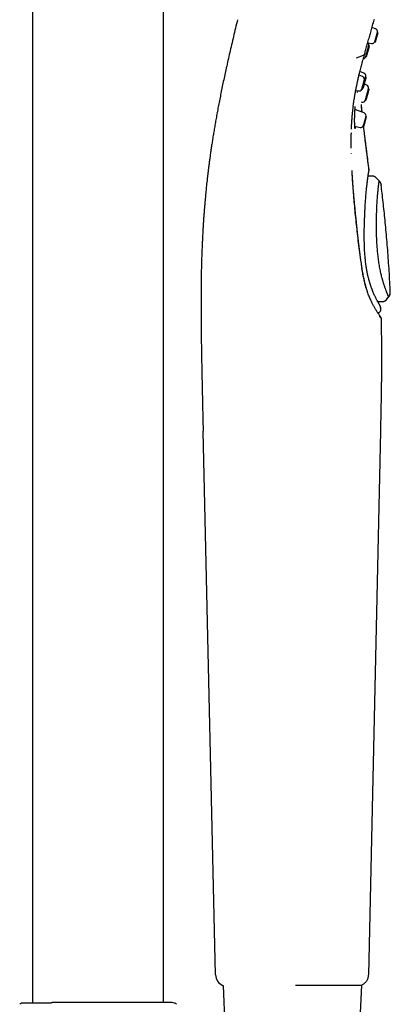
# Model space of a CAD drawing. Header units: millimetres. Extents: x 8 to 955, y 12 to 2039.
# Tile 115 of 116: x 816 to 878, y 1675 to 1840. Entities that reach past the tile are written whole.
import ezdxf

# ---------------------------------------------------------------- set-up
doc = ezdxf.new("R2010")
doc.units = ezdxf.units.MM

msp = doc.modelspace()

# ---------------------------------------------------------------- linework, layer by layer
at = {"color": 7, "linetype": 'Continuous', "lineweight": 30}
for p, q in [((818.5, 1990.92), (818.5, 1675.55)), ((840.4, 1675.67), (840.4, 1990.92)), ((875.85, 1838.55), (875.25, 1838.76)), ((875.73, 1836.4), (876.18, 1838.01)), ((875.85, 1836.4), (876.27, 1837.95)), ((876.27, 1837.95), (876.18, 1838.01)), ((874.21, 1833.95), (874.72, 1835.77)), ((874.34, 1833.96), (874.82, 1835.69)), ((874.55, 1836.24), (875.17, 1836.11)), ((874.82, 1835.69), (874.72, 1835.77)), ((875.73, 1836.4), (875.85, 1836.4)), ((872.65, 1833.7), (873.83, 1834.16)), ((874.21, 1833.95), (874.34, 1833.96)), ((873.65, 1830.61), (873.09, 1830.81)), ((873.89, 1831.15), (873.23, 1831.4)), ((873.53, 1828.46), (873.98, 1830.08)), ((873.65, 1828.47), (874.07, 1830.01)), ((874.07, 1830.01), (873.98, 1830.08)), ((874.06, 1830.02), (874.19, 1830.51)), ((874.3, 1830.44), (874.19, 1830.51)), ((873.53, 1828.46), (873.65, 1828.47)), ((873.71, 1828.69), (873.82, 1828.7)), ((874.37, 1829.16), (873.98, 1829.31)), ((874.17, 1826.7), (874.68, 1828.52)), ((874.78, 1828.45), (874.68, 1828.52)), ((872.53, 1828.26), (872.97, 1828.17)), ((874.17, 1826.7), (874.3, 1826.71)), ((873.93, 1824.52), (872.41, 1825.05)), ((873.42, 1826.34), (873.58, 1826.31)), ((873.48, 1825.81), (873.47, 1825.82)), ((873.59, 1824.63), (873.48, 1825.78)), ((872, 1824.52), (872.01, 1824.55)), ((873.81, 1822.36), (874.26, 1823.98)), ((873.93, 1822.37), (874.36, 1823.92)), ((874.36, 1823.92), (874.26, 1823.98)), ((872.39, 1822.26), (873.25, 1822.08)), ((873.81, 1822.36), (873.93, 1822.37)), ((871.81, 1817.66), (871.8, 1817.72)), ((871.93, 1814.69), (871.92, 1814.85)), ((875.31, 1813.94), (874.6, 1813.94)), ((875.31, 1813.93), (874.6, 1813.93)), ((874.75, 1814.98), (874.75, 1814.98)), ((874.76, 1814.93), (874.76, 1815)), ((875.31, 1813.9), (875.31, 1813.92)), ((875.88, 1813.7), (876.46, 1813.11)), ((875.88, 1813.69), (875.88, 1813.7)), ((876.79, 1812.42), (876.78, 1812.4)), ((876.2, 1792.95), (877.06, 1792.97)), ((877.07, 1792.97), (877.06, 1792.98)), ((877.69, 1793.26), (877.67, 1793.3)), ((877.68, 1793.28), (877.68, 1793.28)), ((877.69, 1793.26), (878.05, 1793.71)), ((878.05, 1793.71), (878.05, 1793.72)), ((876.21, 1791.06), (876.26, 1791.06)), ((876.71, 1791.58), (876.7, 1791.98)), ((876.7, 1791.98), (876.7, 1791.98)), ((876.71, 1791.58), (876.72, 1791.58)), ((876.74, 1790.19), (876.75, 1790.18)), ((849.1, 1680.32), (847.02, 1771.25)), ((876.66, 1771.26), (874.65, 1680.32)), ((850.36, 1678.52), (850.76, 1669.43)), ((873.15, 1669.43), (873.54, 1678.6)), ((873.62, 1678.62), (873.63, 1678.63)), ((821.84, 1675.67), (821.81, 1675.66)), ((821.89, 1675.67), (821.84, 1675.67))]:
    msp.add_line(p, q, dxfattribs=at)
at = {"color": 7, "linetype": 'Continuous', "lineweight": 30, "flags": 128}
for points in [[(873.49, 1828.39), (873.52, 1828.42), (873.57, 1828.46)], [(877.69, 1793.27), (877.86, 1793.49), (878.05, 1793.72)], [(850.3, 1678.54), (850.34, 1678.52), (850.36, 1678.52)]]:
    msp.add_lwpolyline(points, dxfattribs=at)
at = {"color": 7, "linetype": 'Continuous', "lineweight": 30}
for centre, radius, start, end in [((875.68, 1838.07), 0.5, 353.1427, 70.5), ((874.24, 1835.94), 0.5, 350.4368, 33.32), ((864.87, 1837.52), 10, 349.9151, 350.4368), ((875.27, 1836.6), 0.5, 258.5, 335.8573), ((873.71, 1834.05), 0.5, 281.084, 338.5632), ((864.87, 1837.52), 10, 338.5632, 339.0849), ((873.48, 1830.14), 0.5, 353.1427, 70.5), ((873.71, 1830.68), 0.5, 350.4368, 69.5), ((864.35, 1832.26), 10, 349.9151, 350.4368), ((873.07, 1828.66), 0.5, 258.5, 335.8573), ((874.2, 1828.69), 0.5, 350.4368, 69.5), ((864.83, 1830.27), 10, 349.9151, 350.4368), ((864.83, 1830.27), 10, 338.5632, 339.0849), ((873.67, 1826.8), 0.5, 259.5, 338.5632), ((873.76, 1824.04), 0.5, 353.1427, 70.5), ((873.35, 1822.57), 0.5, 258.5, 335.8573), ((851.1, 1680.37), 2, 181.3108, 246.4303), ((817.07, 1674.67), 1, 123.0149, 135), ((841.84, 1674.67), 1, 45, 90)]:
    msp.add_arc(centre, radius, start, end, dxfattribs=at)
for points, knots in [([(852.77, 1840.09), (852.66, 1839.62), (852.43, 1838.68), (852.1, 1837.28), (851.78, 1835.92), (851.47, 1834.59), (851.18, 1833.3), (850.9, 1832.06), (850.64, 1830.87), (850.4, 1829.74), (850.17, 1828.64), (849.95, 1827.57), (849.75, 1826.53), (849.55, 1825.52), (849.37, 1824.54), (849.19, 1823.58), (849.03, 1822.66), (848.88, 1821.77), (848.74, 1820.91), (848.6, 1820.08), (848.48, 1819.28), (848.36, 1818.5), (848.25, 1817.75), (848.15, 1817.01), (848.05, 1816.3), (847.96, 1815.62), (847.88, 1814.97), (847.81, 1814.35), (847.74, 1813.75), (847.67, 1813.18), (847.61, 1812.63), (847.56, 1812.1), (847.5, 1811.6), (847.46, 1811.11), (847.41, 1810.64), (847.37, 1810.15), (847.32, 1809.64), (847.28, 1809.1), (847.23, 1808.52), (847.18, 1807.9), (847.13, 1807.25), (847.09, 1806.58), (847.04, 1805.87), (847, 1805.16), (846.95, 1804.43), (846.92, 1803.68), (846.88, 1802.92), (846.85, 1802.12), (846.81, 1801.3), (846.78, 1800.45), (846.76, 1799.58), (846.73, 1798.68), (846.71, 1797.75), (846.7, 1796.79), (846.69, 1795.82), (846.68, 1794.82), (846.67, 1793.8), (846.67, 1792.74), (846.67, 1791.64), (846.67, 1790.5), (846.68, 1789.34), (846.69, 1788.14), (846.71, 1786.91), (846.72, 1785.66), (846.74, 1784.39), (846.77, 1783.08), (846.79, 1781.73), (846.82, 1780.34), (846.85, 1778.91), (846.88, 1777.44), (846.92, 1775.94), (846.95, 1774.4), (846.99, 1772.84), (847.01, 1771.79), (847.02, 1771.25)], [0, 0, 0, 0, 0.021111, 0.041756, 0.061917, 0.081581, 0.100737, 0.119382, 0.136489, 0.153137, 0.169329, 0.185067, 0.200353, 0.215193, 0.229592, 0.243554, 0.257086, 0.270192, 0.282656, 0.294721, 0.306391, 0.317672, 0.328762, 0.339459, 0.349765, 0.359686, 0.369224, 0.378224, 0.386861, 0.395138, 0.403059, 0.410774, 0.418122, 0.425104, 0.431817, 0.438807, 0.446156, 0.453866, 0.462418, 0.471375, 0.480736, 0.490503, 0.500678, 0.511263, 0.521621, 0.532347, 0.543445, 0.554917, 0.566769, 0.579003, 0.591625, 0.60464, 0.618054, 0.631872, 0.645843, 0.660217, 0.675002, 0.690203, 0.706117, 0.722478, 0.739294, 0.756573, 0.774322, 0.792218, 0.810578, 0.829406, 0.848706, 0.868888, 0.889559, 0.910718, 0.932355, 0.95446, 0.977015, 1, 1, 1, 1]), ([(874.82, 1837.21), (874.86, 1837.34), (874.97, 1837.75), (875.17, 1838.47), (875.41, 1839.34), (875.57, 1839.92), (875.65, 1840.19)], [0, 0, 0, 0, 0.130916, 0.426568, 0.729699, 1, 1, 1, 1]), ([(874.03, 1834.36), (874.1, 1834.61), (874.24, 1835.13), (874.47, 1835.93), (874.66, 1836.63), (874.78, 1837.06), (874.82, 1837.21)], [0, 0, 0, 0, 0.278535, 0.558808, 0.842225, 1, 1, 1, 1]), ([(872.12, 1825.61), (872.12, 1825.64), (872.14, 1825.8), (872.18, 1826.11), (872.24, 1826.52), (872.29, 1826.85), (872.33, 1827.1), (872.36, 1827.28), (872.39, 1827.45), (872.42, 1827.62), (872.44, 1827.77), (872.47, 1827.92), (872.49, 1828.04), (872.51, 1828.15), (872.53, 1828.24), (872.54, 1828.31), (872.55, 1828.37), (872.56, 1828.41), (872.57, 1828.44), (872.57, 1828.46), (872.58, 1828.48), (872.58, 1828.53), (872.6, 1828.59), (872.61, 1828.67), (872.63, 1828.78), (872.66, 1828.91), (872.69, 1829.06), (872.73, 1829.23), (872.77, 1829.42), (872.81, 1829.63), (872.87, 1829.88), (872.93, 1830.15), (873, 1830.46), (873.08, 1830.8), (873.17, 1831.17), (873.27, 1831.56), (873.38, 1831.97), (873.49, 1832.41), (873.61, 1832.85), (873.74, 1833.33), (873.88, 1833.83), (873.98, 1834.18), (874.03, 1834.36)], [0, 0, 0, 0, 0.008651, 0.058688, 0.106173, 0.151103, 0.172608, 0.193473, 0.213698, 0.233279, 0.251513, 0.267829, 0.282228, 0.29471, 0.305274, 0.313922, 0.320652, 0.325465, 0.327816, 0.329483, 0.332272, 0.336411, 0.344027, 0.354042, 0.366454, 0.381265, 0.398474, 0.41808, 0.440086, 0.464489, 0.491291, 0.524157, 0.560032, 0.598916, 0.640808, 0.685709, 0.733618, 0.781544, 0.832144, 0.885419, 0.94137, 1, 1, 1, 1]), ([(873.83, 1834.16), (873.86, 1834.17), (873.91, 1834.19), (873.97, 1834.26), (874.02, 1834.31), (874.02, 1834.35), (874.03, 1834.36)], [0, 0, 0, 0, 0.249289, 0.582823, 0.916368, 1, 1, 1, 1]), ([(872.82, 1827.93), (872.81, 1827.95), (872.81, 1827.99), (872.8, 1828.04), (872.8, 1828.06)], [0, 0, 0, 0, 0.6200504, 1, 1, 1, 1]), ([(871.99, 1824.26), (872, 1824.44), (872.03, 1824.91), (872.1, 1825.37), (872.14, 1825.64)], [0, 0, 0, 0, 0.393446, 1, 1, 1, 1]), ([(872.44, 1821.87), (872.43, 1821.89), (872.42, 1821.93), (872.41, 1822.02), (872.4, 1822.12), (872.39, 1822.25), (872.38, 1822.39), (872.37, 1822.56), (872.36, 1822.76), (872.35, 1822.97), (872.35, 1823.21), (872.35, 1823.44), (872.35, 1823.64), (872.36, 1823.83), (872.36, 1824.02), (872.37, 1824.21), (872.37, 1824.4), (872.38, 1824.59), (872.39, 1824.78), (872.4, 1824.96), (872.41, 1825.06), (872.42, 1825.12)], [0, 0, 0, 0, 0.04079, 0.084352, 0.130738, 0.179999, 0.232168, 0.28726, 0.345271, 0.406191, 0.470037, 0.536848, 0.582994, 0.630428, 0.679167, 0.729214, 0.780574, 0.833258, 0.887312, 0.942831, 1, 1, 1, 1]), ([(872.42, 1825.12), (872.42, 1825.16), (872.43, 1825.25), (872.44, 1825.35), (872.45, 1825.43), (872.45, 1825.49), (872.46, 1825.53), (872.46, 1825.55), (872.46, 1825.56), (872.46, 1825.56), (872.46, 1825.56)], [0, 0, 0, 0, 0.185281, 0.364417, 0.525683, 0.669595, 0.796526, 0.906787, 0.979526, 1, 1, 1, 1]), ([(873.59, 1824.64), (873.58, 1824.76), (873.55, 1825.08), (873.5, 1825.51), (873.48, 1825.81), (873.47, 1825.92)], [0, 0, 0, 0, 0.297745, 0.744202, 1, 1, 1, 1]), ([(871.82, 1821.79), (871.83, 1821.91), (871.84, 1822.15), (871.85, 1822.49), (871.87, 1822.8), (871.89, 1823.09), (871.9, 1823.36), (871.92, 1823.59), (871.94, 1823.79), (871.95, 1823.96), (871.96, 1824.11), (871.97, 1824.24), (871.98, 1824.35), (871.99, 1824.44), (872, 1824.5), (872, 1824.52)], [0, 0, 0, 0, 0.129687, 0.252831, 0.367134, 0.47261, 0.569275, 0.657138, 0.726806, 0.789748, 0.845969, 0.895474, 0.938266, 0.97435, 1, 1, 1, 1]), ([(872.46, 1822.24), (872.46, 1822.22), (872.45, 1822.16), (872.44, 1822.08), (872.43, 1822.01), (872.42, 1821.97), (872.42, 1821.96)], [0, 0, 0, 0, 0.178146, 0.483215, 0.78721, 1, 1, 1, 1]), ([(872.44, 1821.83), (872.44, 1821.83), (872.44, 1821.84), (872.44, 1821.86), (872.44, 1821.87)], [0, 0, 0, 0, 0.391692, 1, 1, 1, 1]), ([(874.75, 1814.98), (874.75, 1815.03), (874.72, 1815.22), (874.68, 1815.55), (874.63, 1815.96), (874.58, 1816.32), (874.54, 1816.66), (874.5, 1816.98), (874.46, 1817.29), (874.42, 1817.6), (874.38, 1817.93), (874.33, 1818.36), (874.26, 1818.91), (874.17, 1819.59), (874.08, 1820.29), (874, 1821.02), (873.91, 1821.71), (873.86, 1822.17), (873.84, 1822.37)], [0, 0, 0, 0, 0.017364, 0.08068, 0.133402, 0.182582, 0.228271, 0.270545, 0.31215, 0.35483, 0.39857, 0.443356, 0.531306, 0.622876, 0.717965, 0.816467, 0.918279, 1, 1, 1, 1]), ([(874.76, 1815), (874.7, 1815.47), (874.58, 1816.42), (874.4, 1817.83), (874.22, 1819.21), (874.05, 1820.57), (873.93, 1821.62), (873.86, 1822.21), (873.84, 1822.37)], [0, 0, 0, 0, 0.194557, 0.385487, 0.5729, 0.756916, 0.937667, 1, 1, 1, 1]), ([(871.79, 1818.59), (871.79, 1818.63), (871.79, 1818.73), (871.78, 1818.88), (871.78, 1819.02), (871.78, 1819.13), (871.78, 1819.23), (871.78, 1819.32), (871.78, 1819.43), (871.78, 1819.55), (871.78, 1819.71), (871.78, 1819.89), (871.78, 1820.09), (871.79, 1820.31), (871.79, 1820.55), (871.79, 1820.81), (871.8, 1821.03), (871.8, 1821.15), (871.8, 1821.19)], [0, 0, 0, 0, 0.046976, 0.116778, 0.165543, 0.208959, 0.247027, 0.279845, 0.314025, 0.365294, 0.425264, 0.493933, 0.571301, 0.657369, 0.750369, 0.851764, 0.961554, 1, 1, 1, 1]), ([(873.22, 1801.2), (873.2, 1801.41), (873.15, 1801.8), (873.08, 1802.37), (873.01, 1802.92), (872.95, 1803.43), (872.9, 1803.92), (872.85, 1804.37), (872.8, 1804.79), (872.76, 1805.19), (872.72, 1805.55), (872.68, 1805.9), (872.65, 1806.21), (872.62, 1806.5), (872.59, 1806.75), (872.57, 1806.95), (872.55, 1807.13), (872.53, 1807.31), (872.51, 1807.52), (872.49, 1807.77), (872.46, 1808.06), (872.43, 1808.38), (872.39, 1808.72), (872.36, 1809.09), (872.32, 1809.48), (872.29, 1809.89), (872.25, 1810.32), (872.21, 1810.78), (872.17, 1811.27), (872.13, 1811.78), (872.08, 1812.32), (872.04, 1812.88), (872, 1813.47), (871.96, 1814.07), (871.94, 1814.48), (871.93, 1814.69)], [0, 0, 0, 0, 0.042685, 0.083418, 0.122193, 0.159008, 0.193864, 0.22619, 0.256628, 0.285183, 0.311856, 0.33665, 0.359569, 0.380613, 0.399785, 0.413537, 0.426137, 0.438865, 0.452754, 0.47248, 0.494157, 0.517786, 0.543364, 0.570892, 0.599828, 0.630645, 0.663345, 0.697929, 0.735164, 0.774365, 0.815536, 0.858679, 0.903801, 0.950906, 1, 1, 1, 1]), ([(873.21, 1801.16), (873.14, 1801.69), (873.01, 1802.74), (872.83, 1804.3), (872.66, 1805.85), (872.5, 1807.38), (872.36, 1808.88), (872.23, 1810.35), (872.11, 1811.8), (872.01, 1813.24), (871.96, 1814.18), (871.93, 1814.65)], [0, 0, 0, 0, 0.112178, 0.224231, 0.336192, 0.448096, 0.559977, 0.669874, 0.779819, 0.889848, 1, 1, 1, 1]), ([(873.99, 1802.19), (873.99, 1802.32), (873.98, 1802.62), (873.97, 1803.08), (873.96, 1803.56), (873.96, 1804.03), (873.96, 1804.47), (873.97, 1804.9), (873.97, 1805.31), (873.98, 1805.74), (873.99, 1806.19), (874.01, 1806.64), (874.03, 1807.07), (874.04, 1807.46), (874.06, 1807.82), (874.08, 1808.19), (874.1, 1808.59), (874.12, 1809.03), (874.15, 1809.47), (874.18, 1809.91), (874.21, 1810.34), (874.25, 1810.76), (874.28, 1811.18), (874.32, 1811.58), (874.36, 1811.97), (874.4, 1812.35), (874.44, 1812.7), (874.48, 1813.03), (874.52, 1813.33), (874.55, 1813.62), (874.59, 1813.87), (874.62, 1814.09), (874.65, 1814.26), (874.67, 1814.4), (874.69, 1814.52), (874.71, 1814.6), (874.72, 1814.66), (874.72, 1814.7), (874.73, 1814.72), (874.72, 1814.73), (874.72, 1814.73)], [0, 0, 0, 0, 0.021772, 0.049163, 0.075542, 0.100934, 0.125364, 0.14885, 0.171409, 0.193054, 0.220509, 0.246375, 0.270645, 0.293254, 0.314201, 0.333488, 0.360188, 0.387231, 0.414911, 0.443236, 0.472215, 0.50186, 0.532174, 0.563059, 0.594486, 0.626229, 0.658197, 0.690397, 0.722837, 0.755524, 0.788464, 0.821667, 0.848424, 0.875151, 0.900752, 0.925069, 0.9481, 0.966311, 0.983627, 1, 1, 1, 1]), ([(874.72, 1814.73), (874.72, 1814.75), (874.75, 1814.81), (874.76, 1814.87), (874.76, 1814.92), (874.76, 1814.92)], [0, 0, 0, 0, 0.343833, 0.867527, 1, 1, 1, 1]), ([(874.76, 1814.92), (874.76, 1814.94), (874.76, 1814.96), (874.75, 1814.97), (874.75, 1814.98)], [0, 0, 0, 0, 0.499899, 1, 1, 1, 1]), ([(875.56, 1813.9), (875.52, 1813.91), (875.44, 1813.93), (875.35, 1813.93), (875.31, 1813.93)], [0, 0, 0, 0, 0.484848, 1, 1, 1, 1]), ([(875.88, 1813.7), (875.85, 1813.73), (875.77, 1813.81), (875.65, 1813.87), (875.58, 1813.89), (875.56, 1813.9)], [0, 0, 0, 0, 0.406405, 0.821013, 1, 1, 1, 1]), ([(875.88, 1813.69), (875.87, 1813.71), (875.84, 1813.74), (875.81, 1813.76), (875.81, 1813.77)], [0, 0, 0, 0, 0.780576, 1, 1, 1, 1]), ([(878.05, 1793.73), (878.04, 1793.73), (878.03, 1793.75), (878.01, 1793.81), (877.97, 1793.89), (877.93, 1793.98), (877.89, 1794.08), (877.86, 1794.16), (877.82, 1794.26), (877.77, 1794.37), (877.73, 1794.48), (877.68, 1794.6), (877.62, 1794.74), (877.55, 1794.93), (877.47, 1795.17), (877.38, 1795.42), (877.3, 1795.64), (877.25, 1795.82), (877.2, 1795.96), (877.16, 1796.09), (877.12, 1796.24), (877.08, 1796.38), (877.04, 1796.53), (876.98, 1796.73), (876.91, 1796.99), (876.82, 1797.34), (876.74, 1797.71), (876.65, 1798.11), (876.57, 1798.52), (876.49, 1798.96), (876.42, 1799.42), (876.35, 1799.88), (876.29, 1800.34), (876.24, 1800.8), (876.19, 1801.27), (876.15, 1801.73), (876.11, 1802.19), (876.08, 1802.62), (876.07, 1802.92), (876.06, 1803.08), (876.06, 1803.12), (876.06, 1803.16), (876.05, 1803.2), (876.05, 1803.24), (876.05, 1803.28), (876.05, 1803.32), (876.05, 1803.4), (876.04, 1803.52), (876.03, 1803.7), (876.03, 1803.91), (876.02, 1804.15), (876.01, 1804.41), (876.01, 1804.69), (876, 1804.99), (876, 1805.3), (876, 1805.63), (876, 1805.99), (876, 1806.34), (876, 1806.68), (876.01, 1807.02), (876.02, 1807.36), (876.03, 1807.72), (876.04, 1808.08), (876.06, 1808.47), (876.07, 1808.89), (876.1, 1809.33), (876.12, 1809.77), (876.15, 1810.18), (876.18, 1810.55), (876.2, 1810.88), (876.23, 1811.18), (876.26, 1811.46), (876.28, 1811.7), (876.3, 1811.92), (876.33, 1812.12), (876.35, 1812.3), (876.37, 1812.47), (876.39, 1812.6), (876.4, 1812.72), (876.42, 1812.82), (876.43, 1812.91), (876.44, 1812.99), (876.45, 1813.04), (876.45, 1813.07), (876.46, 1813.1), (876.46, 1813.11), (876.46, 1813.11), (876.46, 1813.11)], [0, 0, 0, 0, 0.012283, 0.027832, 0.044008, 0.060815, 0.070525, 0.080436, 0.090546, 0.101015, 0.111708, 0.120829, 0.129805, 0.145512, 0.16122, 0.176929, 0.19264, 0.199693, 0.206747, 0.21386, 0.221241, 0.228616, 0.23565, 0.242003, 0.257127, 0.272617, 0.288463, 0.304658, 0.321201, 0.338098, 0.355359, 0.37299, 0.388798, 0.404876, 0.421229, 0.437858, 0.452719, 0.467792, 0.481232, 0.482561, 0.483892, 0.485224, 0.486558, 0.487921, 0.489522, 0.491015, 0.491909, 0.497157, 0.503297, 0.510316, 0.518203, 0.526953, 0.536564, 0.546416, 0.557042, 0.56845, 0.580654, 0.593651, 0.605077, 0.617037, 0.629533, 0.642569, 0.656169, 0.670456, 0.688076, 0.706359, 0.725119, 0.744187, 0.76162, 0.778455, 0.79472, 0.810437, 0.82562, 0.840274, 0.854398, 0.869313, 0.883559, 0.897108, 0.909926, 0.922024, 0.936453, 0.949779, 0.962014, 0.973163, 0.983221, 0.992174, 1, 1, 1, 1]), ([(876.46, 1813.11), (876.49, 1813.07), (876.56, 1813), (876.63, 1812.88), (876.7, 1812.74), (876.76, 1812.59), (876.78, 1812.47), (876.79, 1812.42)], [0, 0, 0, 0, 0.185035, 0.3723377, 0.5606133, 0.7817408, 1, 1, 1, 1]), ([(878.31, 1794.51), (878.28, 1795.08), (878.23, 1796.27), (878.13, 1798.04), (878.01, 1799.82), (877.88, 1801.57), (877.74, 1803.29), (877.59, 1804.95), (877.44, 1806.55), (877.28, 1808.08), (877.12, 1809.58), (876.95, 1811.03), (876.84, 1811.97), (876.79, 1812.42)], [0, 0, 0, 0, 0.09613, 0.197203, 0.296587, 0.394274, 0.490253, 0.584515, 0.671806, 0.757548, 0.841729, 0.924336, 1, 1, 1, 1]), ([(876.7, 1791.98), (876.7, 1791.99), (876.7, 1792.03), (876.69, 1792.07), (876.68, 1792.11), (876.66, 1792.16), (876.64, 1792.2), (876.62, 1792.24), (876.6, 1792.27), (876.58, 1792.3), (876.56, 1792.33), (876.54, 1792.36), (876.51, 1792.41), (876.47, 1792.48), (876.42, 1792.56), (876.37, 1792.66), (876.3, 1792.77), (876.23, 1792.9), (876.15, 1793.04), (876.06, 1793.2), (875.97, 1793.38), (875.88, 1793.57), (875.78, 1793.77), (875.68, 1793.98), (875.57, 1794.21), (875.46, 1794.48), (875.34, 1794.78), (875.23, 1795.05), (875.16, 1795.26), (875.11, 1795.4), (875.06, 1795.54), (875.02, 1795.67), (874.98, 1795.79), (874.95, 1795.88), (874.92, 1795.96), (874.91, 1796.02), (874.89, 1796.06), (874.88, 1796.09), (874.87, 1796.13), (874.86, 1796.18), (874.84, 1796.26), (874.81, 1796.35), (874.78, 1796.47), (874.74, 1796.6), (874.7, 1796.76), (874.65, 1796.94), (874.6, 1797.15), (874.55, 1797.38), (874.49, 1797.63), (874.43, 1797.92), (874.38, 1798.23), (874.32, 1798.57), (874.26, 1798.94), (874.21, 1799.34), (874.16, 1799.74), (874.12, 1800.15), (874.08, 1800.56), (874.05, 1800.99), (874.02, 1801.44), (874, 1801.84), (874, 1802.09), (873.99, 1802.19)], [0, 0, 0, 0, 0.003678, 0.007779, 0.012394, 0.017595, 0.026639, 0.037268, 0.049581, 0.06344, 0.077303, 0.090856, 0.104098, 0.127564, 0.149978, 0.171333, 0.198302, 0.224122, 0.249103, 0.273286, 0.30105, 0.327707, 0.353298, 0.379093, 0.405688, 0.433066, 0.465216, 0.498316, 0.51159, 0.525029, 0.537873, 0.549178, 0.558938, 0.567155, 0.573828, 0.578956, 0.581901, 0.583977, 0.586875, 0.591257, 0.597343, 0.605013, 0.614267, 0.625103, 0.637519, 0.651514, 0.667082, 0.684221, 0.702922, 0.723176, 0.744974, 0.768328, 0.793325, 0.819967, 0.848242, 0.873037, 0.898934, 0.925915, 0.953957, 0.983037, 1, 1, 1, 1]), ([(873.59, 1798.51), (873.59, 1798.56), (873.57, 1798.65), (873.55, 1798.78), (873.53, 1798.9), (873.51, 1799.03), (873.49, 1799.18), (873.47, 1799.36), (873.44, 1799.55), (873.41, 1799.77), (873.37, 1800.01), (873.34, 1800.27), (873.3, 1800.56), (873.26, 1800.88), (873.23, 1801.09), (873.22, 1801.2)], [0, 0, 0, 0, 0.050333, 0.098963, 0.145886, 0.19185, 0.246, 0.31105, 0.387007, 0.466222, 0.554613, 0.652183, 0.758935, 0.874873, 1, 1, 1, 1]), ([(874.27, 1795.19), (874.23, 1795.37), (874.13, 1795.71), (874.01, 1796.24), (873.89, 1796.77), (873.77, 1797.32), (873.67, 1797.88), (873.61, 1798.26), (873.58, 1798.45)], [0, 0, 0, 0, 0.165757, 0.331662, 0.497859, 0.664518, 0.831827, 1, 1, 1, 1]), ([(874.28, 1795.28), (874.27, 1795.34), (874.23, 1795.47), (874.17, 1795.68), (874.11, 1795.92), (874.05, 1796.17), (873.98, 1796.44), (873.91, 1796.76), (873.83, 1797.14), (873.75, 1797.56), (873.67, 1798.03), (873.62, 1798.35), (873.59, 1798.51)], [0, 0, 0, 0, 0.06216, 0.130546, 0.205212, 0.286241, 0.373713, 0.467675, 0.586783, 0.71514, 0.85285, 1, 1, 1, 1]), ([(874.55, 1794.39), (874.54, 1794.42), (874.52, 1794.49), (874.48, 1794.6), (874.44, 1794.74), (874.39, 1794.9), (874.34, 1795.08), (874.3, 1795.21), (874.28, 1795.28)], [0, 0, 0, 0, 0.113803, 0.2484364, 0.4040298, 0.5808159, 0.7792168, 1, 1, 1, 1]), ([(876.05, 1791.32), (876.03, 1791.36), (875.98, 1791.44), (875.89, 1791.58), (875.8, 1791.74), (875.7, 1791.91), (875.59, 1792.12), (875.47, 1792.33), (875.35, 1792.56), (875.23, 1792.8), (875.11, 1793.06), (874.97, 1793.35), (874.84, 1793.67), (874.69, 1794.01), (874.6, 1794.26), (874.55, 1794.39)], [0, 0, 0, 0, 0.055424, 0.11588, 0.181352, 0.251839, 0.327354, 0.407923, 0.481036, 0.55792, 0.638608, 0.723133, 0.811525, 0.903808, 1, 1, 1, 1]), ([(878.05, 1793.73), (878.07, 1793.76), (878.13, 1793.84), (878.2, 1793.97), (878.25, 1794.1), (878.28, 1794.24), (878.31, 1794.38), (878.31, 1794.47), (878.31, 1794.52)], [0, 0, 0, 0, 0.164726, 0.33175, 0.500014, 0.668275, 0.835289, 1, 1, 1, 1]), ([(878.05, 1793.71), (878.08, 1793.75), (878.15, 1793.84), (878.22, 1793.98), (878.27, 1794.15), (878.31, 1794.32), (878.31, 1794.45), (878.31, 1794.51)], [0, 0, 0, 0, 0.1846785, 0.3720984, 0.5607137, 0.7820838, 1, 1, 1, 1]), ([(876.71, 1791.97), (876.7, 1792), (876.7, 1792.06), (876.67, 1792.14), (876.64, 1792.19), (876.63, 1792.21)], [0, 0, 0, 0, 0.346707, 0.713246, 1, 1, 1, 1]), ([(877.07, 1792.96), (877.1, 1792.97), (877.16, 1792.97), (877.25, 1792.98), (877.33, 1793.01), (877.41, 1793.04), (877.49, 1793.09), (877.57, 1793.14), (877.63, 1793.2), (877.67, 1793.24), (877.69, 1793.27)], [0, 0, 0, 0, 0.122303, 0.246888, 0.373042, 0.499995, 0.626949, 0.753105, 0.877693, 1, 1, 1, 1]), ([(877.08, 1792.96), (877.14, 1792.96), (877.25, 1792.97), (877.42, 1793.03), (877.57, 1793.13), (877.65, 1793.22), (877.69, 1793.26)], [0, 0, 0, 0, 0.246916, 0.500004, 0.75309, 1, 1, 1, 1]), ([(876.65, 1790.4), (876.64, 1790.42), (876.6, 1790.47), (876.53, 1790.58), (876.43, 1790.72), (876.32, 1790.89), (876.19, 1791.09), (876.1, 1791.24), (876.05, 1791.32)], [0, 0, 0, 0, 0.166365, 0.333214, 0.50032, 0.66739, 0.834078, 1, 1, 1, 1]), ([(876.26, 1791.06), (876.29, 1791.07), (876.35, 1791.08), (876.44, 1791.11), (876.52, 1791.16), (876.59, 1791.23), (876.65, 1791.31), (876.69, 1791.39), (876.72, 1791.49), (876.72, 1791.55), (876.72, 1791.58)], [0, 0, 0, 0, 0.117042, 0.240647, 0.36905, 0.499995, 0.63094, 0.759346, 0.882954, 1, 1, 1, 1]), ([(876.47, 1790.46), (876.48, 1790.46), (876.52, 1790.46), (876.57, 1790.44), (876.63, 1790.41), (876.67, 1790.37), (876.71, 1790.33), (876.74, 1790.28), (876.75, 1790.23), (876.75, 1790.2), (876.76, 1790.18)], [0, 0, 0, 0, 0.121471, 0.249717, 0.382912, 0.518727, 0.654543, 0.787738, 0.915984, 1, 1, 1, 1]), ([(876.74, 1790.19), (876.74, 1790.22), (876.72, 1790.27), (876.68, 1790.37), (876.63, 1790.44), (876.6, 1790.47)], [0, 0, 0, 0, 0.315742, 0.658328, 1, 1, 1, 1]), ([(876.72, 1791.58), (876.72, 1791.64), (876.71, 1791.77), (876.71, 1791.9), (876.71, 1791.97)], [0, 0, 0, 0, 0.500376, 1, 1, 1, 1]), ([(876.76, 1790.17), (876.78, 1789.16), (876.82, 1787.11), (876.84, 1784.02), (876.83, 1780.88), (876.79, 1777.7), (876.73, 1774.49), (876.68, 1772.34), (876.66, 1771.26)], [0, 0, 0, 0, 0.160564, 0.324225, 0.490565, 0.659069, 0.829122, 1, 1, 1, 1]), ([(874.65, 1680.32), (874.64, 1680.25), (874.63, 1680.09), (874.58, 1679.84), (874.5, 1679.6), (874.38, 1679.37), (874.24, 1679.15), (874.06, 1678.94), (873.86, 1678.77), (873.7, 1678.67), (873.63, 1678.63)], [0, 0, 0, 0, 0.114167, 0.233114, 0.35619, 0.482569, 0.611267, 0.741182, 0.871149, 1, 1, 1, 1]), ([(850.36, 1678.52), (850.36, 1678.52), (850.36, 1678.52), (850.36, 1678.52), (850.36, 1678.52)], [0, 0, 0, 0, 0.578135, 1, 1, 1, 1]), ([(862.49, 1678.56), (862.61, 1678.56), (862.83, 1678.56), (863.15, 1678.56), (863.45, 1678.56), (863.71, 1678.57), (863.95, 1678.57), (864.16, 1678.57), (864.36, 1678.57), (864.56, 1678.57), (864.77, 1678.57), (864.98, 1678.57), (865.29, 1678.57), (865.68, 1678.58), (866.16, 1678.58), (866.64, 1678.58), (867.12, 1678.58), (867.62, 1678.58), (868.12, 1678.59), (868.61, 1678.59), (869.08, 1678.59), (869.54, 1678.59), (869.97, 1678.59), (870.38, 1678.59), (870.77, 1678.6), (871.14, 1678.6), (871.49, 1678.6), (871.81, 1678.6), (872.1, 1678.6), (872.37, 1678.6), (872.62, 1678.6), (872.83, 1678.6), (873.01, 1678.6), (873.17, 1678.6), (873.28, 1678.6), (873.35, 1678.6), (873.39, 1678.6), (873.43, 1678.6), (873.46, 1678.6), (873.49, 1678.6), (873.52, 1678.6), (873.57, 1678.6), (873.6, 1678.62), (873.62, 1678.62)], [0, 0, 0, 0, 0.020247, 0.03887, 0.055882, 0.071294, 0.085114, 0.097349, 0.108002, 0.120521, 0.132853, 0.145338, 0.15798, 0.187232, 0.216638, 0.246059, 0.275502, 0.309151, 0.342802, 0.37645, 0.410098, 0.443737, 0.477351, 0.510922, 0.544494, 0.578123, 0.611778, 0.645437, 0.679098, 0.712734, 0.746322, 0.779172, 0.812096, 0.845102, 0.878158, 0.891474, 0.905366, 0.919801, 0.93479, 0.95035, 0.966744, 0.984221, 1, 1, 1, 1]), ([(873.56, 1678.61), (873.56, 1678.61), (873.59, 1678.61), (873.61, 1678.62), (873.63, 1678.63)], [0, 0, 0, 0, 0.309928, 1, 1, 1, 1]), ([(816.63, 1675.55), (816.61, 1675.55), (816.57, 1675.54), (816.53, 1675.52), (816.52, 1675.51)], [0, 0, 0, 0, 0.527178, 1, 1, 1, 1]), ([(821.54, 1675.55), (821.5, 1675.55), (821.36, 1675.55), (821.13, 1675.55), (820.86, 1675.55), (820.62, 1675.55), (820.41, 1675.55), (820.22, 1675.55), (820.06, 1675.55), (819.93, 1675.55), (819.81, 1675.55), (819.7, 1675.55), (819.59, 1675.55), (819.48, 1675.55), (819.29, 1675.55), (819.02, 1675.55), (818.69, 1675.55), (818.37, 1675.55), (818.1, 1675.55), (817.87, 1675.55), (817.68, 1675.55), (817.5, 1675.55), (817.34, 1675.55), (817.24, 1675.55), (817.17, 1675.55), (817.13, 1675.55), (817.09, 1675.55), (817.04, 1675.55), (817, 1675.55), (816.95, 1675.55), (816.89, 1675.55), (816.84, 1675.55), (816.79, 1675.55), (816.74, 1675.55), (816.7, 1675.55), (816.67, 1675.55), (816.64, 1675.55), (816.64, 1675.55), (816.63, 1675.55)], [0, 0, 0, 0, 0.01315, 0.046516, 0.077244, 0.105419, 0.131081, 0.154259, 0.174968, 0.191787, 0.206612, 0.220944, 0.235384, 0.249951, 0.264648, 0.315701, 0.367751, 0.419857, 0.471872, 0.513397, 0.55491, 0.596302, 0.636038, 0.673649, 0.686311, 0.698713, 0.711697, 0.726696, 0.743734, 0.762815, 0.783941, 0.807115, 0.833593, 0.862327, 0.893326, 0.926597, 0.962151, 1, 1, 1, 1]), ([(821.79, 1675.66), (821.77, 1675.66), (821.71, 1675.65), (821.62, 1675.61), (821.56, 1675.57), (821.54, 1675.55)], [0, 0, 0, 0, 0.260646, 0.681374, 1, 1, 1, 1]), ([(821.54, 1675.51), (821.54, 1675.51), (821.54, 1675.52), (821.54, 1675.54), (821.54, 1675.55), (821.54, 1675.55), (821.54, 1675.55), (821.54, 1675.55)], [0, 0, 0, 0, 0.198049, 0.438008, 0.722613, 0.921143, 1, 1, 1, 1]), ([(841.84, 1675.67), (841.83, 1675.67), (841.83, 1675.67), (841.78, 1675.67), (841.71, 1675.67), (841.61, 1675.67), (841.48, 1675.67), (841.33, 1675.67), (841.17, 1675.67), (841, 1675.67), (840.82, 1675.67), (840.61, 1675.67), (840.39, 1675.67), (840.15, 1675.67), (839.9, 1675.67), (839.64, 1675.67), (839.37, 1675.67), (839.09, 1675.67), (838.79, 1675.67), (838.48, 1675.67), (838.16, 1675.67), (837.8, 1675.67), (837.4, 1675.67), (836.97, 1675.67), (836.51, 1675.67), (836.04, 1675.67), (835.56, 1675.67), (835.08, 1675.67), (834.61, 1675.67), (834.14, 1675.67), (833.67, 1675.67), (833.19, 1675.67), (832.7, 1675.67), (832.21, 1675.67), (831.68, 1675.67), (831.11, 1675.67), (830.51, 1675.67), (829.91, 1675.67), (829.31, 1675.67), (828.71, 1675.67), (828.12, 1675.67), (827.53, 1675.67), (826.96, 1675.67), (826.39, 1675.67), (825.82, 1675.67), (825.27, 1675.67), (824.78, 1675.67), (824.35, 1675.67), (823.97, 1675.67), (823.61, 1675.67), (823.25, 1675.67), (822.9, 1675.67), (822.56, 1675.67), (822.22, 1675.67), (822, 1675.67), (821.89, 1675.67)], [0, 0, 0, 0, 0.021783, 0.043462, 0.065088, 0.086711, 0.108384, 0.130156, 0.148076, 0.165923, 0.183726, 0.201514, 0.219314, 0.237155, 0.255065, 0.271817, 0.288509, 0.305164, 0.321807, 0.338459, 0.355145, 0.371888, 0.392324, 0.412675, 0.43298, 0.453284, 0.473628, 0.494054, 0.512559, 0.530984, 0.549361, 0.567721, 0.586095, 0.604514, 0.623009, 0.644895, 0.666676, 0.688402, 0.710127, 0.731901, 0.753776, 0.775058, 0.796244, 0.817379, 0.838512, 0.859691, 0.880963, 0.895902, 0.910791, 0.925647, 0.940486, 0.955324, 0.970179, 0.985065, 1, 1, 1, 1])]:
    msp.add_open_spline(points, degree=3, knots=knots, dxfattribs=at)
for points in [[(873.81, 1828.7), (873.82, 1828.71), (873.82, 1828.71), (873.83, 1828.76), (873.85, 1828.84), (873.88, 1828.95), (873.92, 1829.08), (873.96, 1829.24), (874.01, 1829.4), (874.05, 1829.57), (874.1, 1829.74), (874.15, 1829.9), (874.19, 1830.05), (874.23, 1830.19), (874.26, 1830.3), (874.28, 1830.38), (874.29, 1830.43), (874.29, 1830.43), (874.3, 1830.44)], [(874.3, 1826.71), (874.3, 1826.71), (874.3, 1826.72), (874.32, 1826.77), (874.34, 1826.85), (874.37, 1826.96), (874.41, 1827.09), (874.45, 1827.24), (874.49, 1827.41), (874.54, 1827.58), (874.59, 1827.75), (874.63, 1827.91), (874.68, 1828.06), (874.71, 1828.2), (874.74, 1828.3), (874.76, 1828.38), (874.78, 1828.44), (874.78, 1828.44), (874.78, 1828.45)]]:
    msp.add_open_spline(points, degree=3, dxfattribs=at)

doc.saveas('drawing.dxf')
